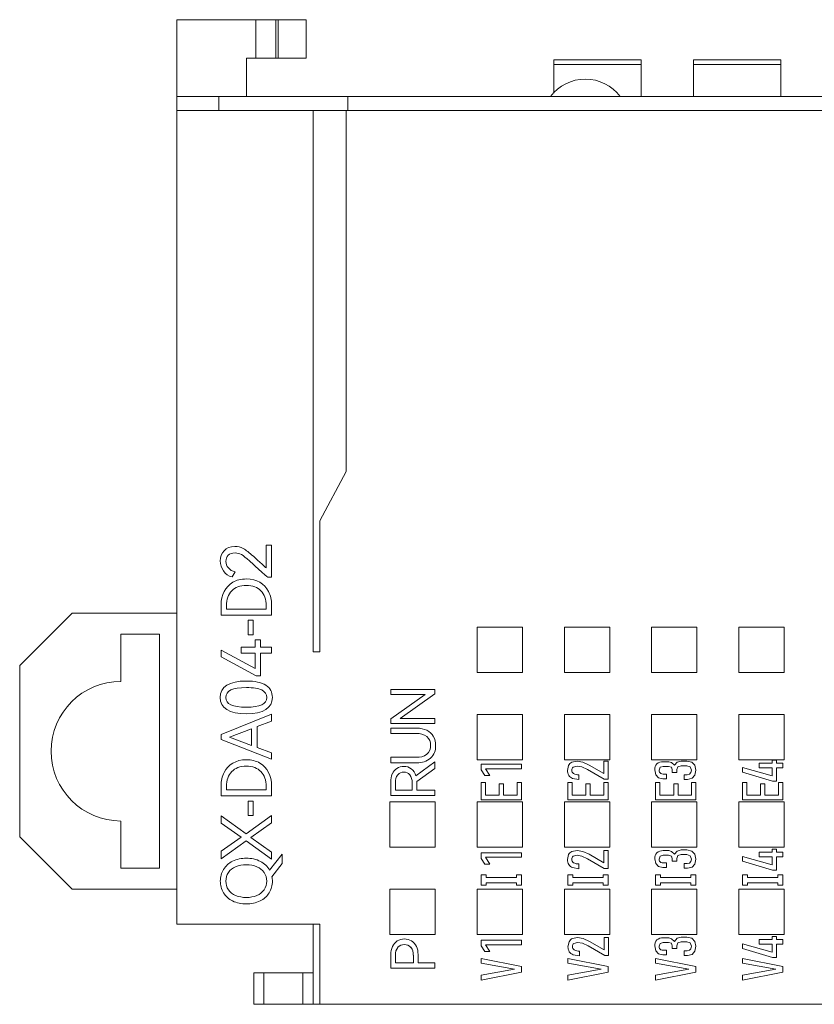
# Model space of a CAD drawing. Header units: millimetres. Extents: x 0 to 427, y 0 to 299.
# Tile 18 of 54: x 106 to 129, y 225 to 253. Entities that reach past the tile are written whole.
import ezdxf

# ---------------------------------------------------------------- set-up
doc = ezdxf.new("R2010")
doc.units = ezdxf.units.MM
doc.header["$LTSCALE"] = 23.1
doc.header["$MEASUREMENT"] = 0
doc.layers.get('0').update_dxf_attribs({"lineweight": 18})
doc.layers.add('1_14_1_1', color=7, linetype='Continuous')
doc.layers.add('1_44_1_1', color=7, linetype='Continuous')
doc.layers.add('Layer0000', color=7, linetype='Continuous', lineweight=20)
doc.layers.add('限高区域②', color=30, linetype='Continuous', lineweight=18)

msp = doc.modelspace()

# ---------------------------------------------------------------- linework, layer by layer
at = {"color": 7, "linetype": 'Continuous', "lineweight": 0}
for p, q in [((110.765, 227.055), (110.765, 252.955)), ((114.465, 252.955), (110.765, 252.955)), ((113.031, 251.855), (113.031, 252.955)), ((113.596, 252.955), (113.596, 251.855)), ((113.665, 251.855), (113.665, 252.955)), ((114.465, 252.955), (114.465, 251.855)), ((112.765, 250.755), (112.765, 251.855)), ((112.765, 251.855), (114.465, 251.855)), ((110.765, 250.755), (209.765, 250.755)), ((111.965, 250.755), (111.965, 250.355)), ((115.665, 250.755), (115.665, 250.355)), ((110.765, 250.355), (130.938, 250.355)), ((106.265, 234.455), (107.765, 235.955)), ((110.765, 235.955), (107.765, 235.955)), ((109.165, 234.005), (109.165, 235.355)), ((110.265, 235.355), (109.165, 235.355)), ((110.265, 235.355), (110.265, 228.655)), ((109.165, 228.655), (109.165, 230.005)), ((107.765, 228.055), (106.265, 229.555)), ((109.165, 228.655), (110.265, 228.655)), ((110.765, 228.055), (107.765, 228.055)), ((110.765, 227.055), (114.865, 227.055)), ((114.665, 224.755), (114.665, 227.055)), ((114.865, 227.055), (114.865, 224.755)), ((112.968, 224.755), (112.968, 225.655)), ((114.665, 225.655), (112.968, 225.655)), ((113.261, 225.655), (113.261, 224.755)), ((114.372, 224.755), (114.372, 225.655)), ((112.968, 224.755), (209.565, 224.755))]:
    msp.add_line(p, q, dxfattribs=at)
at = {"color": 0, "linetype": 'Continuous', "lineweight": 0}
msp.add_line((106.265, 229.555), (106.265, 234.455), dxfattribs=at)
at = {"color": 7, "linetype": 'Continuous', "lineweight": 0}
for centre, radius, start, end in [((122.465, 250.005), 1.25, 36.8699, 143.1301), ((109.165, 232.005), 2, 90, 270)]:
    msp.add_arc(centre, radius, start, end, dxfattribs=at)
at = {"layer": '1_14_1_1', "color": 7, "linetype": 'Continuous', "lineweight": 0}
for p, q in [((121.565, 251.81), (121.565, 250.853)), ((121.565, 251.81), (124.065, 251.81)), ((124.065, 251.674), (121.565, 251.674)), ((124.065, 250.755), (124.065, 251.81))]:
    msp.add_line(p, q, dxfattribs=at)
at = {"layer": '1_44_1_1', "color": 7, "linetype": 'Continuous', "lineweight": 0}
for p, q in [((125.565, 251.81), (125.565, 250.755)), ((125.565, 251.81), (128.065, 251.81)), ((128.065, 251.674), (125.565, 251.674)), ((128.065, 250.755), (128.065, 251.81))]:
    msp.add_line(p, q, dxfattribs=at)
at = {"layer": 'Layer0000', "color": 7, "linetype": 'Continuous', "lineweight": 20}
for p, q in [((125.375, 231.722), (125.212, 231.722)), ((127.817, 231.747), (127.939, 231.747)), ((114.865, 227.055), (110.765, 227.055))]:
    msp.add_line(p, q, dxfattribs=at)
for points in [[(119.363, 234.255), (119.363, 234.265), (119.363, 235.545), (119.363, 235.555)], [(119.363, 235.555), (119.373, 235.555), (120.653, 235.555), (120.663, 235.555)], [(120.663, 235.555), (120.663, 235.545), (120.663, 234.265), (120.663, 234.255)], [(121.863, 234.255), (121.863, 234.265), (121.863, 235.545), (121.863, 235.555)], [(121.863, 235.555), (121.873, 235.555), (123.152, 235.555), (123.162, 235.555)], [(123.162, 235.555), (123.162, 235.545), (123.162, 234.265), (123.162, 234.255)], [(124.362, 234.255), (124.362, 234.265), (124.362, 235.545), (124.362, 235.555)], [(124.362, 235.555), (124.372, 235.555), (125.652, 235.555), (125.662, 235.555)], [(125.662, 235.555), (125.662, 235.545), (125.662, 234.265), (125.662, 234.255)], [(126.862, 234.255), (126.862, 234.265), (126.862, 235.545), (126.862, 235.555)], [(126.862, 235.555), (126.872, 235.555), (128.152, 235.555), (128.162, 235.555)], [(128.162, 235.555), (128.162, 235.545), (128.162, 234.265), (128.162, 234.255)], [(120.663, 234.255), (120.653, 234.255), (119.373, 234.255), (119.363, 234.255)], [(123.162, 234.255), (123.152, 234.255), (121.873, 234.255), (121.863, 234.255)], [(125.662, 234.255), (125.652, 234.255), (124.372, 234.255), (124.362, 234.255)], [(128.162, 234.255), (128.152, 234.255), (126.872, 234.255), (126.862, 234.255)], [(119.363, 231.755), (119.363, 231.765), (119.363, 233.045), (119.363, 233.055)], [(119.363, 233.055), (119.373, 233.055), (120.653, 233.055), (120.663, 233.055)], [(120.663, 233.055), (120.663, 233.045), (120.663, 231.765), (120.663, 231.755)], [(121.863, 231.755), (121.863, 231.765), (121.863, 233.045), (121.863, 233.055)], [(121.863, 233.055), (121.873, 233.055), (123.152, 233.055), (123.162, 233.055)], [(123.162, 233.055), (123.162, 233.045), (123.162, 231.765), (123.162, 231.755)], [(124.362, 231.755), (124.362, 231.765), (124.362, 233.045), (124.362, 233.055)], [(124.362, 233.055), (124.372, 233.055), (125.652, 233.055), (125.662, 233.055)], [(125.662, 233.055), (125.662, 233.045), (125.662, 231.765), (125.662, 231.755)], [(126.862, 231.755), (126.862, 231.765), (126.862, 233.045), (126.862, 233.055)], [(126.862, 233.055), (126.872, 233.055), (128.152, 233.055), (128.162, 233.055)], [(128.162, 233.055), (128.162, 233.045), (128.162, 231.765), (128.162, 231.755)], [(120.663, 231.755), (120.653, 231.755), (119.373, 231.755), (119.363, 231.755)], [(123.162, 231.755), (123.152, 231.755), (121.873, 231.755), (121.863, 231.755)], [(125.662, 231.755), (125.652, 231.755), (124.372, 231.755), (124.362, 231.755)], [(128.162, 231.755), (128.152, 231.755), (126.872, 231.755), (126.862, 231.755)], [(116.863, 229.255), (116.863, 229.265), (116.863, 230.546), (116.863, 230.556)], [(116.863, 230.556), (116.873, 230.556), (118.153, 230.556), (118.163, 230.556)], [(118.163, 230.556), (118.163, 230.546), (118.163, 229.265), (118.163, 229.255)], [(119.363, 229.255), (119.363, 229.265), (119.363, 230.546), (119.363, 230.556)], [(119.363, 230.556), (119.373, 230.556), (120.653, 230.556), (120.663, 230.556)], [(120.663, 230.556), (120.663, 230.546), (120.663, 229.265), (120.663, 229.255)], [(121.863, 229.255), (121.863, 229.265), (121.863, 230.546), (121.863, 230.556)], [(121.863, 230.556), (121.873, 230.556), (123.152, 230.556), (123.162, 230.556)], [(123.162, 230.556), (123.162, 230.546), (123.162, 229.265), (123.162, 229.255)], [(124.362, 229.255), (124.362, 229.265), (124.362, 230.546), (124.362, 230.556)], [(124.362, 230.556), (124.372, 230.556), (125.652, 230.556), (125.662, 230.556)], [(125.662, 230.556), (125.662, 230.546), (125.662, 229.265), (125.662, 229.255)], [(126.862, 229.255), (126.862, 229.265), (126.862, 230.546), (126.862, 230.556)], [(126.862, 230.556), (126.872, 230.556), (128.152, 230.556), (128.162, 230.556)], [(128.162, 230.556), (128.162, 230.546), (128.162, 229.265), (128.162, 229.255)], [(118.163, 229.255), (118.153, 229.255), (116.873, 229.255), (116.863, 229.255)], [(120.663, 229.255), (120.653, 229.255), (119.373, 229.255), (119.363, 229.255)], [(123.162, 229.255), (123.152, 229.255), (121.873, 229.255), (121.863, 229.255)], [(125.662, 229.255), (125.652, 229.255), (124.372, 229.255), (124.362, 229.255)], [(128.162, 229.255), (128.152, 229.255), (126.872, 229.255), (126.862, 229.255)], [(116.863, 226.755), (116.863, 226.765), (116.863, 228.045), (116.863, 228.055)], [(116.863, 228.055), (116.873, 228.055), (118.153, 228.055), (118.163, 228.055)], [(118.163, 228.055), (118.163, 228.045), (118.163, 226.765), (118.163, 226.755)], [(119.363, 226.755), (119.363, 226.765), (119.363, 228.045), (119.363, 228.055)], [(119.363, 228.055), (119.373, 228.055), (120.653, 228.055), (120.663, 228.055)], [(120.663, 228.055), (120.663, 228.045), (120.663, 226.765), (120.663, 226.755)], [(121.863, 226.755), (121.863, 226.765), (121.863, 228.045), (121.863, 228.055)], [(121.863, 228.055), (121.873, 228.055), (123.152, 228.055), (123.162, 228.055)], [(123.162, 228.055), (123.162, 228.045), (123.162, 226.765), (123.162, 226.755)], [(124.362, 226.755), (124.362, 226.765), (124.362, 228.045), (124.362, 228.055)], [(124.362, 228.055), (124.372, 228.055), (125.652, 228.055), (125.662, 228.055)], [(125.662, 228.055), (125.662, 228.045), (125.662, 226.765), (125.662, 226.755)], [(126.862, 226.755), (126.862, 226.765), (126.862, 228.045), (126.862, 228.055)], [(126.862, 228.055), (126.872, 228.055), (128.152, 228.055), (128.162, 228.055)], [(128.162, 228.055), (128.162, 228.045), (128.162, 226.765), (128.162, 226.755)], [(118.163, 226.755), (118.153, 226.755), (116.873, 226.755), (116.863, 226.755)], [(120.663, 226.755), (120.653, 226.755), (119.373, 226.755), (119.363, 226.755)], [(123.162, 226.755), (123.152, 226.755), (121.873, 226.755), (121.863, 226.755)], [(125.662, 226.755), (125.652, 226.755), (124.372, 226.755), (124.362, 226.755)], [(128.162, 226.755), (128.152, 226.755), (126.872, 226.755), (126.862, 226.755)]]:
    msp.add_open_spline(points, degree=3, dxfattribs=at)
at = {"layer": '限高区域②', "linetype": 'Continuous', "lineweight": 20}
for p, q in [((115.615, 250.355), (114.665, 250.355)), ((114.665, 250.355), (114.665, 234.855)), ((115.615, 240.015), (115.615, 250.355)), ((114.865, 238.604), (115.615, 240.015)), ((114.865, 234.855), (114.865, 238.604)), ((113.325, 237.254), (113.325, 237.907)), ((113.325, 237.907), (113.481, 237.907)), ((113.481, 237.907), (113.481, 236.985)), ((112.432, 237.137), (112.351, 236.995)), ((113.481, 236.985), (113.368, 236.985)), ((112.188, 236.075), (113.324, 236.075)), ((113.48, 235.899), (112.034, 235.899)), ((112.812, 235.337), (112.812, 235.756)), ((112.812, 235.756), (112.954, 235.756)), ((112.954, 235.756), (112.954, 235.337)), ((112.954, 235.337), (112.812, 235.337)), ((113.008, 235.191), (113.16, 235.191)), ((113.008, 234.983), (113.008, 235.191)), ((113.16, 235.191), (113.16, 234.983)), ((112.603, 234.808), (112.603, 234.983)), ((112.603, 234.983), (113.008, 234.983)), ((113.16, 234.983), (113.48, 234.983)), ((113.48, 234.983), (113.48, 234.808)), ((112.032, 234.711), (112.032, 234.902)), ((112.032, 234.902), (113.008, 234.373)), ((113.037, 234.167), (112.032, 234.711)), ((113.008, 234.808), (112.603, 234.808)), ((113.008, 234.373), (113.008, 234.808)), ((113.48, 234.808), (113.16, 234.808)), ((113.16, 234.808), (113.16, 234.167)), ((114.665, 234.855), (114.865, 234.855)), ((114.665, 234.855), (114.865, 234.855)), ((113.16, 234.167), (113.037, 234.167)), ((118.156, 233.776), (116.891, 233.776)), ((116.891, 233.776), (116.891, 233.631)), ((117.881, 233.631), (116.891, 232.927)), ((116.891, 233.631), (117.881, 233.631)), ((117.164, 232.943), (118.156, 233.646)), ((118.156, 233.646), (118.156, 233.776)), ((112.034, 232.483), (113.48, 233.064)), ((113.48, 233.064), (113.48, 232.869)), ((118.156, 232.943), (117.164, 232.943)), ((118.156, 232.798), (118.156, 232.943)), ((113.48, 232.869), (113.065, 232.709)), ((113.065, 232.709), (113.065, 232.11)), ((116.891, 232.927), (116.891, 232.798)), ((116.891, 232.798), (118.156, 232.798)), ((116.891, 232.663), (116.891, 232.509)), ((117.644, 232.663), (116.891, 232.663)), ((112.034, 232.335), (112.034, 232.483)), ((112.907, 232.647), (112.269, 232.402)), ((112.269, 232.402), (112.907, 232.169)), ((112.907, 232.169), (112.907, 232.647)), ((116.891, 232.509), (117.62, 232.509)), ((113.48, 231.78), (112.034, 232.335)), ((113.065, 232.11), (113.48, 231.958)), ((113.48, 231.958), (113.48, 231.78)), ((117.62, 231.829), (116.891, 231.829)), ((116.891, 231.829), (116.891, 231.676)), ((116.891, 231.676), (117.644, 231.676)), ((118.156, 231.696), (117.611, 231.303)), ((118.156, 231.507), (118.156, 231.696)), ((120.633, 231.632), (119.481, 231.632)), ((119.481, 231.632), (119.481, 231.469)), ((120.633, 231.5), (120.633, 231.632)), ((121.982, 231.598), (121.951, 231.455)), ((122.228, 231.717), (122.076, 231.687)), ((122.115, 231.55), (122.226, 231.58)), ((122.226, 231.58), (122.363, 231.553)), ((122.389, 231.689), (122.228, 231.717)), ((122.363, 231.553), (122.527, 231.476)), ((122.572, 231.607), (122.389, 231.689)), ((122.99, 231.366), (122.572, 231.607)), ((123.115, 231.715), (122.99, 231.715)), ((122.99, 231.715), (122.99, 231.366)), ((123.115, 231.2), (123.115, 231.715)), ((124.58, 231.462), (124.608, 231.543)), ((124.608, 231.543), (124.689, 231.571)), ((124.851, 231.703), (124.689, 231.703)), ((124.689, 231.571), (124.85, 231.571)), ((124.85, 231.571), (124.928, 231.546)), ((124.936, 231.677), (124.851, 231.703)), ((124.928, 231.546), (124.955, 231.479)), ((125.016, 231.603), (124.936, 231.677)), ((125.09, 231.691), (125.016, 231.603)), ((125.08, 231.479), (125.114, 231.56)), ((125.212, 231.722), (125.09, 231.691)), ((125.114, 231.56), (125.211, 231.59)), ((125.211, 231.59), (125.372, 231.59)), ((125.372, 231.59), (125.467, 231.556)), ((125.512, 231.691), (125.375, 231.722)), ((125.467, 231.556), (125.501, 231.463)), ((125.599, 231.603), (125.512, 231.691)), ((125.629, 231.463), (125.599, 231.603)), ((126.965, 231.538), (127.817, 231.296)), ((126.965, 231.4), (126.965, 231.538)), ((127.817, 231.661), (127.439, 231.661)), ((127.439, 231.661), (127.439, 231.531)), ((127.439, 231.531), (127.817, 231.531)), ((127.817, 231.661), (127.817, 231.747)), ((127.817, 231.296), (127.817, 231.531)), ((127.939, 231.747), (127.939, 231.661)), ((128.117, 231.661), (127.939, 231.661)), ((127.939, 231.531), (128.117, 231.531)), ((127.939, 231.531), (127.939, 231.148)), ((128.117, 231.531), (128.117, 231.661)), ((117.637, 231.141), (118.156, 231.507)), ((119.481, 231.469), (119.589, 231.307)), ((119.589, 231.307), (119.727, 231.307)), ((119.727, 231.307), (119.607, 231.5)), ((119.607, 231.5), (120.633, 231.5)), ((122.28, 231.193), (122.28, 231.331)), ((122.527, 231.476), (123.004, 231.2)), ((124.453, 231.47), (124.481, 231.332)), ((124.481, 231.332), (124.561, 231.245)), ((124.561, 231.245), (124.688, 231.216)), ((124.631, 231.363), (124.593, 231.401)), ((124.784, 231.349), (124.69, 231.349)), ((124.784, 231.216), (124.784, 231.349)), ((124.955, 231.479), (124.955, 231.397)), ((124.955, 231.397), (125.08, 231.397)), ((125.08, 231.397), (125.08, 231.479)), ((125.383, 231.331), (125.298, 231.331)), ((125.298, 231.331), (125.298, 231.197)), ((125.447, 231.347), (125.383, 231.331)), ((125.487, 231.392), (125.447, 231.347)), ((125.501, 231.463), (125.487, 231.392)), ((125.521, 231.228), (125.601, 231.319)), ((125.601, 231.319), (125.629, 231.463)), ((127.826, 231.148), (126.965, 231.4)), ((116.891, 231.125), (116.891, 230.736)), ((117.025, 230.89), (117.025, 231.106)), ((117.503, 231.106), (117.503, 230.89)), ((117.637, 231.125), (117.637, 231.141)), ((117.637, 230.89), (117.637, 231.125)), ((119.605, 231.111), (119.481, 231.111)), ((119.481, 231.111), (119.481, 230.616)), ((119.605, 230.749), (119.605, 231.111)), ((120.122, 231.071), (119.998, 231.071)), ((119.998, 231.071), (119.998, 230.749)), ((120.122, 230.749), (120.122, 231.071)), ((120.633, 231.111), (120.508, 231.111)), ((120.508, 231.111), (120.508, 230.749)), ((120.633, 230.616), (120.633, 231.111)), ((122.087, 231.111), (121.962, 231.111)), ((121.962, 231.111), (121.962, 230.616)), ((122.087, 230.749), (122.087, 231.111)), ((122.099, 231.224), (122.28, 231.193)), ((122.604, 231.071), (122.48, 231.071)), ((122.48, 231.071), (122.48, 230.749)), ((122.604, 230.749), (122.604, 231.071)), ((123.115, 231.111), (122.99, 231.111)), ((122.99, 231.111), (122.99, 230.749)), ((123.004, 231.2), (123.115, 231.2)), ((123.115, 230.616), (123.115, 231.111)), ((124.601, 231.111), (124.477, 231.111)), ((124.477, 231.111), (124.477, 230.616)), ((124.601, 230.749), (124.601, 231.111)), ((124.688, 231.216), (124.784, 231.216)), ((125.119, 231.071), (124.994, 231.071)), ((124.994, 231.071), (124.994, 230.749)), ((125.119, 230.749), (125.119, 231.071)), ((125.298, 231.197), (125.393, 231.197)), ((125.393, 231.197), (125.521, 231.228)), ((125.629, 231.111), (125.505, 231.111)), ((125.505, 231.111), (125.505, 230.749)), ((125.629, 230.616), (125.629, 231.111)), ((127.089, 231.111), (126.965, 231.111)), ((126.965, 231.111), (126.965, 230.616)), ((127.089, 230.749), (127.089, 231.111)), ((127.606, 231.071), (127.482, 231.071)), ((127.482, 231.071), (127.482, 230.749)), ((127.606, 230.749), (127.606, 231.071)), ((127.939, 231.148), (127.826, 231.148)), ((128.117, 231.111), (127.992, 231.111)), ((127.992, 231.111), (127.992, 230.749)), ((128.117, 230.616), (128.117, 231.111)), ((113.479, 230.722), (112.033, 230.722)), ((112.187, 230.897), (113.323, 230.897)), ((116.891, 230.736), (118.156, 230.736)), ((117.503, 230.89), (117.025, 230.89)), ((118.156, 230.89), (117.637, 230.89)), ((118.156, 230.736), (118.156, 230.89)), ((119.998, 230.749), (119.605, 230.749)), ((120.508, 230.749), (120.122, 230.749)), ((122.48, 230.749), (122.087, 230.749)), ((122.99, 230.749), (122.604, 230.749)), ((124.994, 230.749), (124.601, 230.749)), ((125.505, 230.749), (125.119, 230.749)), ((127.482, 230.749), (127.089, 230.749)), ((127.992, 230.749), (127.606, 230.749)), ((112.954, 230.578), (112.812, 230.578)), ((112.812, 230.578), (112.812, 230.159)), ((112.954, 230.159), (112.954, 230.578)), ((119.481, 230.616), (120.633, 230.616)), ((121.962, 230.616), (123.115, 230.616)), ((124.477, 230.616), (125.629, 230.616)), ((126.965, 230.616), (128.117, 230.616)), ((112.747, 229.639), (112.034, 230.15)), ((112.034, 230.15), (112.034, 229.947)), ((113.48, 230.164), (112.747, 229.639)), ((112.812, 230.159), (112.954, 230.159)), ((113.48, 229.949), (113.48, 230.164)), ((112.034, 229.947), (112.608, 229.546)), ((112.889, 229.53), (113.48, 229.949)), ((112.608, 229.546), (112.034, 229.143)), ((112.034, 228.925), (112.749, 229.437)), ((112.749, 229.437), (113.48, 228.912)), ((113.48, 229.115), (112.889, 229.53)), ((112.034, 229.143), (112.034, 228.925)), ((113.78, 229.053), (113.422, 228.597)), ((113.48, 228.912), (113.48, 229.115)), ((113.78, 228.788), (113.78, 229.053)), ((120.633, 229.097), (119.481, 229.097)), ((119.481, 229.097), (119.481, 228.934)), ((120.633, 228.965), (120.633, 229.097)), ((121.982, 229.044), (121.951, 228.9)), ((122.228, 229.162), (122.076, 229.132)), ((122.115, 228.995), (122.226, 229.025)), ((122.226, 229.025), (122.363, 228.998)), ((122.389, 229.134), (122.228, 229.162)), ((122.363, 228.998), (122.527, 228.921)), ((122.572, 229.053), (122.389, 229.134)), ((122.99, 228.811), (122.572, 229.053)), ((123.115, 229.16), (122.99, 229.16)), ((122.99, 229.16), (122.99, 228.811)), ((123.115, 228.645), (123.115, 229.16)), ((124.58, 228.916), (124.608, 228.996)), ((124.608, 228.996), (124.689, 229.025)), ((124.851, 229.157), (124.689, 229.157)), ((124.689, 229.025), (124.85, 229.025)), ((124.85, 229.025), (124.928, 229)), ((124.936, 229.131), (124.851, 229.157)), ((124.928, 229), (124.955, 228.933)), ((125.016, 229.057), (124.936, 229.131)), ((125.09, 229.144), (125.016, 229.057)), ((125.08, 228.933), (125.114, 229.014)), ((125.212, 229.176), (125.09, 229.144)), ((125.114, 229.014), (125.211, 229.044)), ((125.211, 229.044), (125.372, 229.044)), ((125.375, 229.176), (125.212, 229.176)), ((125.372, 229.044), (125.467, 229.01)), ((125.512, 229.145), (125.375, 229.176)), ((125.467, 229.01), (125.501, 228.917)), ((125.599, 229.057), (125.512, 229.145)), ((125.629, 228.917), (125.599, 229.057)), ((126.965, 228.99), (127.817, 228.748)), ((126.965, 228.852), (126.965, 228.99)), ((127.817, 229.113), (127.439, 229.113)), ((127.439, 229.113), (127.439, 228.983)), ((127.817, 229.199), (127.817, 229.113)), ((127.817, 229.199), (127.939, 229.199)), ((127.939, 229.113), (127.939, 229.199)), ((128.117, 229.113), (127.939, 229.113)), ((128.117, 228.983), (128.117, 229.113)), ((113.49, 228.409), (113.78, 228.788)), ((119.481, 228.934), (119.589, 228.772)), ((119.589, 228.772), (119.727, 228.772)), ((119.727, 228.772), (119.607, 228.965)), ((119.607, 228.965), (120.633, 228.965)), ((122.28, 228.639), (122.28, 228.776)), ((122.527, 228.921), (123.004, 228.645)), ((124.453, 228.924), (124.481, 228.786)), ((124.481, 228.786), (124.561, 228.699)), ((124.631, 228.817), (124.593, 228.855)), ((124.784, 228.803), (124.69, 228.803)), ((124.784, 228.669), (124.784, 228.803)), ((124.955, 228.933), (124.955, 228.851)), ((124.955, 228.851), (125.08, 228.851)), ((125.08, 228.851), (125.08, 228.933)), ((125.383, 228.785), (125.298, 228.785)), ((125.298, 228.785), (125.298, 228.651)), ((125.447, 228.801), (125.383, 228.785)), ((125.487, 228.846), (125.447, 228.801)), ((125.501, 228.917), (125.487, 228.846)), ((125.521, 228.682), (125.601, 228.773)), ((125.601, 228.773), (125.629, 228.917)), ((127.826, 228.6), (126.965, 228.852)), ((127.439, 228.983), (127.817, 228.983)), ((127.817, 228.983), (127.817, 228.748)), ((127.939, 228.6), (127.939, 228.983)), ((127.939, 228.983), (128.117, 228.983)), ((119.481, 228.462), (119.48, 228.237)), ((119.623, 228.462), (119.481, 228.462)), ((119.623, 228.388), (119.623, 228.462)), ((120.633, 228.463), (120.49, 228.463)), ((120.49, 228.463), (120.49, 228.388)), ((120.633, 228.163), (120.633, 228.463)), ((122.105, 228.462), (121.962, 228.462)), ((121.962, 228.462), (121.962, 228.237)), ((122.099, 228.669), (122.28, 228.639)), ((122.105, 228.388), (122.105, 228.462)), ((123.115, 228.463), (122.972, 228.463)), ((122.972, 228.463), (122.972, 228.388)), ((123.004, 228.645), (123.115, 228.645)), ((123.115, 228.163), (123.115, 228.463)), ((124.62, 228.462), (124.477, 228.462)), ((124.477, 228.462), (124.477, 228.237)), ((124.561, 228.699), (124.688, 228.669)), ((124.62, 228.388), (124.62, 228.462)), ((124.688, 228.669), (124.784, 228.669)), ((125.298, 228.651), (125.393, 228.651)), ((125.393, 228.651), (125.521, 228.682)), ((125.629, 228.463), (125.486, 228.463)), ((125.486, 228.463), (125.486, 228.388)), ((125.629, 228.163), (125.629, 228.463)), ((127.107, 228.462), (126.965, 228.462)), ((126.965, 228.462), (126.965, 228.237)), ((127.107, 228.388), (127.107, 228.462)), ((127.939, 228.6), (127.826, 228.6)), ((128.117, 228.463), (127.974, 228.463)), ((127.974, 228.463), (127.974, 228.388)), ((128.117, 228.163), (128.117, 228.463)), ((119.481, 228.237), (119.481, 228.163)), ((119.481, 228.163), (119.623, 228.163)), ((120.49, 228.388), (119.623, 228.388)), ((119.623, 228.163), (119.623, 228.237)), ((119.623, 228.237), (120.49, 228.237)), ((120.49, 228.237), (120.49, 228.163)), ((120.49, 228.163), (120.633, 228.163)), ((121.962, 228.237), (121.962, 228.163)), ((121.962, 228.163), (122.105, 228.163)), ((122.972, 228.388), (122.105, 228.388)), ((122.105, 228.163), (122.105, 228.237)), ((122.105, 228.237), (122.972, 228.237)), ((122.972, 228.237), (122.972, 228.163)), ((122.972, 228.163), (123.115, 228.163)), ((124.477, 228.237), (124.477, 228.163)), ((124.477, 228.163), (124.62, 228.163)), ((125.486, 228.388), (124.62, 228.388)), ((124.62, 228.163), (124.62, 228.237)), ((124.62, 228.237), (125.486, 228.237)), ((125.486, 228.237), (125.486, 228.163)), ((125.486, 228.163), (125.629, 228.163)), ((126.965, 228.237), (126.965, 228.163)), ((126.965, 228.163), (127.107, 228.163)), ((127.974, 228.388), (127.107, 228.388)), ((127.107, 228.163), (127.107, 228.237)), ((127.107, 228.237), (127.974, 228.237)), ((127.974, 228.237), (127.974, 228.163)), ((127.974, 228.163), (128.117, 228.163)), ((120.633, 226.591), (119.481, 226.591)), ((119.481, 226.591), (119.481, 226.428)), ((119.727, 226.266), (119.607, 226.459)), ((119.607, 226.459), (120.633, 226.459)), ((120.633, 226.459), (120.633, 226.591)), ((121.998, 226.549), (121.967, 226.405)), ((122.244, 226.667), (122.092, 226.637)), ((122.131, 226.5), (122.243, 226.53)), ((122.243, 226.53), (122.379, 226.503)), ((122.405, 226.639), (122.244, 226.667)), ((122.379, 226.503), (122.543, 226.426)), ((122.588, 226.558), (122.405, 226.639)), ((123.006, 226.316), (122.588, 226.558)), ((123.131, 226.665), (123.006, 226.665)), ((123.006, 226.665), (123.006, 226.316)), ((123.131, 226.15), (123.131, 226.665)), ((124.58, 226.417), (124.608, 226.498)), ((124.608, 226.498), (124.689, 226.526)), ((124.851, 226.658), (124.689, 226.658)), ((124.689, 226.526), (124.85, 226.526)), ((124.85, 226.526), (124.928, 226.502)), ((124.936, 226.632), (124.851, 226.658)), ((124.928, 226.502), (124.955, 226.434)), ((125.016, 226.559), (124.936, 226.632)), ((125.09, 226.646), (125.016, 226.559)), ((125.08, 226.434), (125.114, 226.516)), ((125.212, 226.677), (125.09, 226.646)), ((125.114, 226.516), (125.211, 226.545)), ((125.211, 226.545), (125.372, 226.545)), ((125.375, 226.677), (125.212, 226.677)), ((125.372, 226.545), (125.467, 226.512)), ((125.512, 226.647), (125.375, 226.677)), ((125.467, 226.512), (125.501, 226.418)), ((125.599, 226.558), (125.512, 226.647)), ((125.629, 226.418), (125.599, 226.558)), ((126.966, 226.487), (127.818, 226.245)), ((126.966, 226.349), (126.966, 226.487)), ((127.818, 226.61), (127.44, 226.61)), ((127.44, 226.61), (127.44, 226.48)), ((127.44, 226.48), (127.818, 226.48)), ((127.818, 226.61), (127.818, 226.696)), ((127.818, 226.696), (127.941, 226.696)), ((127.818, 226.245), (127.818, 226.48)), ((127.941, 226.696), (127.941, 226.61)), ((128.118, 226.61), (127.941, 226.61)), ((127.941, 226.48), (128.118, 226.48)), ((127.941, 226.48), (127.941, 226.097)), ((128.118, 226.48), (128.118, 226.61)), ((116.891, 226.183), (116.891, 225.795)), ((117.025, 225.948), (117.025, 226.164)), ((117.539, 226.164), (117.539, 225.948)), ((117.674, 225.948), (117.674, 226.183)), ((119.481, 226.428), (119.589, 226.266)), ((119.589, 226.266), (119.727, 226.266)), ((122.116, 226.174), (122.296, 226.144)), ((122.296, 226.144), (122.296, 226.281)), ((122.543, 226.426), (123.02, 226.15)), ((124.453, 226.426), (124.481, 226.288)), ((124.481, 226.288), (124.561, 226.201)), ((124.561, 226.201), (124.688, 226.171)), ((124.631, 226.318), (124.593, 226.357)), ((124.688, 226.171), (124.784, 226.171)), ((124.784, 226.305), (124.69, 226.305)), ((124.784, 226.171), (124.784, 226.305)), ((124.955, 226.434), (124.955, 226.353)), ((124.955, 226.353), (125.08, 226.353)), ((125.08, 226.353), (125.08, 226.434)), ((125.383, 226.287), (125.298, 226.287)), ((125.298, 226.287), (125.298, 226.152)), ((125.447, 226.302), (125.383, 226.287)), ((125.393, 226.152), (125.521, 226.184)), ((125.487, 226.347), (125.447, 226.302)), ((125.501, 226.418), (125.487, 226.347)), ((125.521, 226.184), (125.601, 226.274)), ((125.601, 226.274), (125.629, 226.418)), ((127.827, 226.097), (126.966, 226.349)), ((117.539, 225.948), (117.025, 225.948)), ((118.156, 225.948), (117.674, 225.948)), ((118.156, 225.795), (118.156, 225.948)), ((119.481, 226.067), (119.481, 225.929)), ((120.633, 225.835), (119.481, 226.067)), ((119.481, 225.929), (120.434, 225.758)), ((121.962, 226.067), (121.962, 225.929)), ((123.115, 225.835), (121.962, 226.067)), ((121.962, 225.929), (122.916, 225.758)), ((123.02, 226.15), (123.131, 226.15)), ((124.477, 226.067), (124.477, 225.929)), ((125.629, 225.835), (124.477, 226.067)), ((124.477, 225.929), (125.43, 225.758)), ((125.298, 226.152), (125.393, 226.152)), ((126.965, 226.067), (126.965, 225.929)), ((128.117, 225.835), (126.965, 226.067)), ((126.965, 225.929), (127.918, 225.758)), ((127.941, 226.097), (127.827, 226.097)), ((116.891, 225.795), (118.156, 225.795)), ((120.434, 225.758), (119.481, 225.586)), ((119.481, 225.448), (120.633, 225.68)), ((120.633, 225.68), (120.633, 225.835)), ((122.916, 225.758), (121.962, 225.586)), ((121.962, 225.448), (123.115, 225.68)), ((123.115, 225.68), (123.115, 225.835)), ((125.43, 225.758), (124.477, 225.586)), ((124.477, 225.448), (125.629, 225.68)), ((125.629, 225.68), (125.629, 225.835)), ((127.918, 225.758), (126.965, 225.586)), ((126.965, 225.448), (128.117, 225.68)), ((128.117, 225.68), (128.117, 225.835)), ((119.481, 225.586), (119.481, 225.448)), ((121.962, 225.586), (121.962, 225.448)), ((124.477, 225.586), (124.477, 225.448)), ((126.965, 225.586), (126.965, 225.448))]:
    msp.add_line(p, q, dxfattribs=at)
for centre, radius, start, end in [((117.659, 232.023), 0.64, 65.2057, 91.295), ((117.652, 232.036), 0.474, 54.4346, 93.8078), ((117.748, 232.226), 0.418, 29.7913, 64.7021), ((117.725, 232.188), 0.309, 356.4074, 49.1243), ((117.65, 232.182), 0.525, 358.4655, 28.6092), ((117.727, 232.149), 0.307, 310.639, 3.6673), ((117.708, 232.142), 0.468, 314.061, 3.1954), ((117.652, 232.306), 0.477, 266.2257, 305.2554), ((117.676, 232.227), 0.552, 266.7439, 310.3468), ((117.26, 231.22), 0.35, 89.0292, 122.9388), ((117.273, 231.23), 0.34, 52.2829, 91.247), ((122.161, 231.503), 0.203, 114.9111, 151.8769), ((122.18, 231.469), 0.103, 128.7557, 182.61), ((124.689, 231.482), 0.236, 137.4234, 182.9481), ((124.679, 231.452), 0.251, 87.736, 130.9202), ((117.436, 231.135), 0.546, 156.1283, 181.0419), ((117.273, 231.209), 0.366, 123.642, 156.2258), ((117.358, 231.129), 0.334, 142.9704, 183.946), ((117.259, 231.188), 0.219, 88.1514, 139.5838), ((117.273, 231.193), 0.214, 39.7951, 92.0267), ((117.164, 231.13), 0.339, 356.0539, 36.2285), ((117.236, 231.194), 0.391, 16.2666, 51.2353), ((122.218, 231.45), 0.268, 178.8088, 210.7535), ((122.181, 231.441), 0.232, 213.5574, 249.2865), ((122.189, 231.46), 0.112, 177.619, 237.6601), ((122.264, 231.608), 0.278, 240.9278, 273.4413), ((124.733, 231.463), 0.153, 180.3162, 203.7183), ((124.696, 231.512), 0.163, 246.4124, 267.8954), ((122.161, 228.948), 0.203, 114.9111, 151.8769), ((122.179, 228.915), 0.103, 128.6338, 182.7319), ((124.688, 228.936), 0.235, 137.3724, 182.9992), ((124.679, 228.908), 0.25, 87.6196, 131.0366), ((112.638, 228.285), 0.632, 115.8156, 148.0081), ((112.736, 228.077), 0.862, 88.7583, 115.6705), ((112.739, 227.987), 0.766, 88.8542, 112.3377), ((112.775, 228.086), 0.853, 63.1389, 91.3734), ((112.769, 227.993), 0.76, 67.5756, 91.0896), ((112.873, 228.284), 0.632, 29.6774, 62.9641), ((122.216, 228.894), 0.266, 178.6898, 210.8726), ((122.181, 228.886), 0.232, 213.5574, 249.2865), ((122.189, 228.905), 0.112, 177.619, 237.6601), ((122.263, 229.052), 0.276, 240.8434, 273.5274), ((124.73, 228.916), 0.15, 180.1093, 203.9252), ((124.695, 228.961), 0.158, 246.0744, 268.2334), ((112.636, 228.293), 0.626, 148.5761, 180.766), ((112.594, 228.294), 0.424, 145.84, 181.3009), ((112.625, 228.262), 0.469, 112.1885, 144.6807), ((112.879, 228.256), 0.475, 35.6311, 67.7706), ((112.919, 228.294), 0.421, 358.7338, 34.5501), ((112.641, 228.276), 0.631, 179.2079, 211.1314), ((112.594, 228.275), 0.424, 178.6991, 214.16), ((112.914, 228.276), 0.425, 325.6476, 1.1949), ((112.87, 228.276), 0.632, 328.892, 0.7686), ((112.846, 228.285), 0.655, 359.9357, 10.8928), ((112.631, 228.278), 0.623, 211.7655, 244.4108), ((112.625, 228.308), 0.469, 215.3193, 247.8115), ((112.739, 228.582), 0.766, 247.6623, 271.1458), ((112.769, 228.588), 0.772, 268.9269, 292.0439), ((112.885, 228.305), 0.466, 291.9045, 324.6939), ((112.88, 228.278), 0.624, 295.6054, 328.2184), ((112.736, 228.499), 0.869, 244.4273, 271.2041), ((112.774, 228.504), 0.873, 268.7494, 295.5055), ((117.29, 226.245), 0.387, 122.8913, 154.4246), ((117.277, 226.259), 0.369, 89.0708, 122.3204), ((117.276, 226.224), 0.242, 88.2968, 137.3207), ((117.289, 226.255), 0.373, 58.1212, 90.9441), ((117.291, 226.226), 0.239, 42.3804, 91.8021), ((117.284, 226.255), 0.376, 25.119, 57.5132), ((122.178, 226.452), 0.204, 115.0031, 151.7849), ((122.196, 226.42), 0.103, 128.6716, 182.6941), ((124.688, 226.438), 0.235, 137.3301, 183.0415), ((124.679, 226.41), 0.249, 87.5615, 131.0948), ((117.4, 226.192), 0.509, 154.3513, 180.978), ((117.34, 226.185), 0.315, 140.121, 183.8126), ((117.222, 226.186), 0.317, 356.1633, 39.4845), ((117.153, 226.193), 0.521, 358.9394, 25.119), ((122.233, 226.399), 0.266, 178.7053, 210.857), ((122.198, 226.392), 0.233, 213.6405, 249.2035), ((122.205, 226.41), 0.112, 177.619, 237.6601), ((122.279, 226.557), 0.276, 240.8293, 273.5418), ((124.728, 226.417), 0.148, 179.9746, 204.0599), ((124.695, 226.463), 0.158, 246.0744, 268.2334)]:
    msp.add_arc(centre, radius, start, end, dxfattribs=at)
for points, knots in [([(112.351, 236.995), (112.243, 237.024), (112.158, 237.081), (112.039, 237.252), (112.009, 237.348), (112.009, 237.682), (112.161, 237.87), (112.511, 237.87), (112.593, 237.848), (112.745, 237.765), (112.842, 237.69), (112.965, 237.579), (113.317, 237.26), (113.325, 237.254)], [0, 0, 0, 0, 0.177585, 0.177585, 0.35531, 0.35531, 0.741763, 0.741763, 0.866927, 0.866927, 0.991965, 0.991965, 1, 1, 1, 1]), ([(113.368, 236.985), (113.361, 236.992), (112.854, 237.446), (112.749, 237.541), (112.672, 237.602), (112.561, 237.667), (112.499, 237.684), (112.349, 237.684), (112.284, 237.661), (112.192, 237.569), (112.169, 237.511), (112.169, 237.37), (112.193, 237.308), (112.289, 237.2), (112.353, 237.161), (112.432, 237.137)], [0, 0, 0, 0, 0.010526, 0.010526, 0.148876, 0.148876, 0.28704, 0.28704, 0.463781, 0.463781, 0.640328, 0.640328, 0.820164, 0.820164, 1, 1, 1, 1]), ([(112.367, 236.841), (112.475, 236.905), (112.605, 236.937), (113.058, 236.937), (113.28, 236.802), (113.451, 236.464), (113.48, 236.336), (113.48, 236.185), (113.48, 235.909), (113.48, 235.899)], [0, 0, 0, 0, 0.244106, 0.244106, 0.736386, 0.736386, 0.982611, 0.982611, 1, 1, 1, 1]), ([(112.034, 235.899), (112.034, 235.909), (112.034, 236.185), (112.034, 236.476), (112.15, 236.712), (112.367, 236.841)], [0, 0, 0, 0, 0.03427, 0.03427, 1, 1, 1, 1]), ([(113.324, 236.075), (113.324, 236.085), (113.324, 236.161), (113.324, 236.353), (113.274, 236.495), (113.077, 236.7), (112.937, 236.752), (112.576, 236.752), (112.436, 236.7), (112.238, 236.493), (112.188, 236.351), (112.188, 236.161), (112.188, 236.085), (112.188, 236.075)], [0, 0, 0, 0, 0.013473, 0.013473, 0.258278, 0.258278, 0.503327, 0.503327, 0.745005, 0.745005, 0.986565, 0.986565, 1, 1, 1, 1]), ([(113.313, 233.894), (113.438, 233.813), (113.502, 233.696), (113.502, 233.245), (113.244, 233.077), (112.267, 233.077), (112.008, 233.245), (112.008, 233.848), (112.264, 234.015), (113.002, 234.015), (113.188, 233.974), (113.313, 233.894)], [0, 0, 0, 0, 0.125207, 0.125207, 0.373377, 0.373377, 0.622839, 0.622839, 0.874699, 0.874699, 1, 1, 1, 1]), ([(113.196, 233.758), (113.101, 233.804), (112.954, 233.827), (112.359, 233.827), (112.168, 233.737), (112.168, 233.353), (112.359, 233.264), (113.149, 233.264), (113.34, 233.353), (113.34, 233.641), (113.292, 233.712), (113.196, 233.758)], [0, 0, 0, 0, 0.124969, 0.124969, 0.376425, 0.376425, 0.627669, 0.627669, 0.875804, 0.875804, 1, 1, 1, 1]), ([(112.033, 230.722), (112.033, 230.732), (112.033, 231.007), (112.033, 231.158), (112.061, 231.284), (112.231, 231.622), (112.454, 231.76), (112.905, 231.76), (113.036, 231.727), (113.144, 231.664)], [0, 0, 0, 0, 0.017388, 0.017388, 0.262384, 0.262384, 0.75271, 0.75271, 1, 1, 1, 1]), ([(113.323, 230.897), (113.323, 230.907), (113.323, 230.983), (113.323, 231.175), (113.273, 231.317), (113.076, 231.522), (112.936, 231.574), (112.575, 231.574), (112.435, 231.522), (112.237, 231.316), (112.187, 231.173), (112.187, 230.983), (112.187, 230.907), (112.187, 230.897)], [0, 0, 0, 0, 0.013473, 0.013473, 0.258278, 0.258278, 0.503331, 0.503331, 0.745013, 0.745013, 0.986573, 0.986573, 1, 1, 1, 1]), ([(113.144, 231.664), (113.361, 231.536), (113.479, 231.3), (113.479, 231.007), (113.479, 230.732), (113.479, 230.722)], [0, 0, 0, 0, 0.965917, 0.965917, 1, 1, 1, 1])]:
    msp.add_open_spline(points, degree=3, knots=knots, dxfattribs=at)
for points in [[(125.212, 231.722), (125.222, 231.722), (125.365, 231.722), (125.375, 231.722)], [(127.817, 231.747), (127.827, 231.747), (127.929, 231.747), (127.939, 231.747)]]:
    msp.add_open_spline(points, degree=3, dxfattribs=at)

doc.saveas('drawing.dxf')
